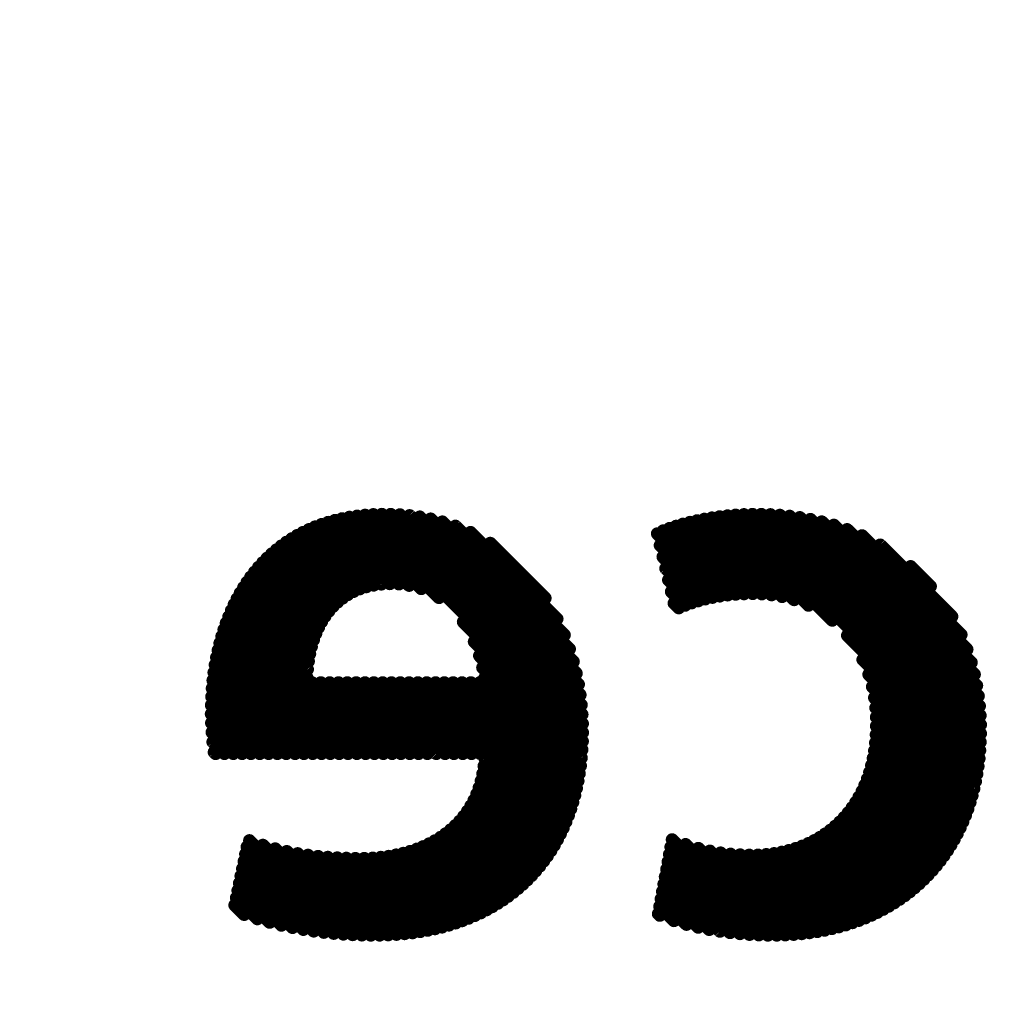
# Model space of a CAD drawing. Extents: x -13 to 79, y -40 to 78.
# Tile 37 of 96: x 33.95 to 35.92, y 12.46 to 14.43. Entities that reach past the tile are written whole.
import ezdxf

# ---------------------------------------------------------------- set-up
doc = ezdxf.new("R2010")
doc.units = 0
doc.layers.add('21', color=253, linetype='CONTINUOUS')
doc.layers.add('22', color=140, linetype='CONTINUOUS')

msp = doc.modelspace()

# ---------------------------------------------------------------- linework, layer by layer
at = {"layer": '21', "const_width": 3.048}
msp.add_lwpolyline([(32.385, 3.175, 0.4142), (61.595, 32.385)], format="xyb", dxfattribs=at)
at = {"layer": '22', "const_width": 0.0254}
for points in [[(34.6934, 13.2988), (34.5697, 13.4225)], [(34.7117, 13.2982), (34.5835, 13.4264)], [(34.7321, 13.2954), (34.5978, 13.4297)], [(34.7564, 13.2888), (34.6126, 13.4326)], [(34.792, 13.2709), (34.628, 13.4349)], [(35.0799, 13.0007), (34.6439, 13.4367)], [(35.0797, 13.0186), (34.6604, 13.4379)], [(35.0789, 13.0371), (34.6775, 13.4385)], [(35.0773, 13.0563), (34.6952, 13.4384)], [(35.075, 13.0763), (34.7137, 13.4376)], [(35.0717, 13.0973), (34.7331, 13.4359)], [(35.0673, 13.1194), (34.7535, 13.4332)], [(35.0614, 13.1429), (34.7752, 13.4291)], [(35.0537, 13.1683), (34.7987, 13.4233)], [(35.4387, 13.2783), (35.2946, 13.4224)], [(35.4582, 13.2765), (35.309, 13.4257)], [(35.4794, 13.2729), (35.3237, 13.4287)], [(35.5034, 13.2667), (35.3387, 13.4313)], [(35.5322, 13.2555), (35.3541, 13.4336)], [(35.5798, 13.2255), (35.3699, 13.4355)], [(35.8743, 12.9488), (35.3861, 13.4369)], [(35.8758, 12.965), (35.4028, 13.4379)], [(35.8768, 12.9816), (35.42, 13.4385)], [(35.8773, 12.9988), (35.4377, 13.4384)], [(35.8772, 13.0166), (35.4559, 13.4378)], [(35.8765, 13.0349), (35.4748, 13.4366)], [(35.8751, 13.054), (35.4944, 13.4348)], [(35.8728, 13.074), (35.5147, 13.432)], [(35.8695, 13.095), (35.5361, 13.4283)], [(35.8649, 13.1172), (35.5588, 13.4234)], [(34.6332, 13.2883), (34.5193, 13.4022)], [(34.6466, 13.2926), (34.5313, 13.4079)], [(34.661, 13.2959), (34.5436, 13.4132)], [(34.6766, 13.298), (34.5564, 13.4181)], [(35.0434, 13.1963), (34.8249, 13.4148)], [(35.0288, 13.2286), (34.8552, 13.4022)], [(35.3702, 13.2761), (35.241, 13.4053)], [(35.3864, 13.2776), (35.2538, 13.4102)], [(35.4031, 13.2785), (35.267, 13.4146)], [(35.4205, 13.2789), (35.2806, 13.4187)], [(35.8587, 13.1411), (35.5831, 13.4168)], [(35.8502, 13.1673), (35.6096, 13.4079)], [(34.5987, 13.2698), (34.4861, 13.3824)], [(34.6093, 13.2769), (34.4967, 13.3894)], [(34.6208, 13.283), (34.5078, 13.396)], [(35.3546, 13.2739), (35.2292, 13.3994)], [(35.8382, 13.197), (35.6395, 13.3957)], [(34.5799, 13.2532), (34.4659, 13.3672)], [(34.5889, 13.2619), (34.4758, 13.375)], [(35.0049, 13.2701), (34.8946, 13.3804)], [(35.3396, 13.2713), (35.2348, 13.3761)], [(35.8197, 13.2331), (35.6759, 13.377)], [(34.5572, 13.2229), (34.4386, 13.3415)], [(34.5641, 13.2337), (34.4473, 13.3504)], [(34.5716, 13.2438), (34.4564, 13.359)], [(35.3252, 13.268), (35.2403, 13.3529)], [(34.5456, 13.1991), (34.4221, 13.3226)], [(34.5511, 13.2113), (34.4302, 13.3322)], [(35.3113, 13.2643), (35.2459, 13.3296)], [(35.7768, 13.2938), (35.7367, 13.3338)], [(34.5367, 13.1727), (34.4071, 13.3022)], [(34.5408, 13.1862), (34.4145, 13.3126)], [(35.2978, 13.2601), (35.2515, 13.3064)], [(34.5333, 13.1584), (34.4002, 13.2915)], [(35.2848, 13.2554), (35.257, 13.2832)], [(34.5288, 13.1275), (34.3872, 13.2691)], [(34.5307, 13.1433), (34.3935, 13.2805)], [(34.6627, 12.9583), (34.3756, 13.2453)], [(34.528, 13.1107), (34.3812, 13.2574)], [(35.2722, 13.2503), (35.2626, 13.2599)], [(34.645, 12.9583), (34.3703, 13.233)], [(34.6097, 12.9583), (34.3608, 13.2071)], [(34.6273, 12.9583), (34.3654, 13.2202)], [(35.0796, 12.9833), (34.8404, 13.2225)], [(34.592, 12.9583), (34.3566, 13.1937)], [(35.8723, 12.933), (35.61, 13.1954)], [(34.5566, 12.9583), (34.3491, 13.1658)], [(34.5743, 12.9583), (34.3527, 13.1799)], [(35.0787, 12.9665), (34.8624, 13.1829)], [(34.5389, 12.9583), (34.346, 13.1513)], [(35.0774, 12.9501), (34.8728, 13.1547)], [(35.8699, 12.9177), (35.6408, 13.1469)], [(34.5213, 12.9583), (34.3432, 13.1364)], [(35.0757, 12.9342), (34.8791, 13.1308)], [(34.4859, 12.9583), (34.3388, 13.1054)], [(34.5036, 12.9583), (34.3408, 13.1211)], [(35.0735, 12.9187), (34.8828, 13.1094)], [(35.8671, 12.9029), (35.6528, 13.1172)], [(34.4682, 12.9583), (34.3373, 13.0892)], [(34.6804, 12.9583), (34.5376, 13.1011)], [(34.6981, 12.9583), (34.5553, 13.1011)], [(34.7157, 12.9583), (34.5729, 13.1011)], [(34.7334, 12.9583), (34.5906, 13.1011)], [(34.7511, 12.9583), (34.6083, 13.1011)], [(34.7688, 12.9583), (34.626, 13.1011)], [(34.7864, 12.9583), (34.6437, 13.1011)], [(34.8041, 12.9583), (34.6613, 13.1011)], [(34.8218, 12.9583), (34.679, 13.1011)], [(34.8395, 12.9583), (34.6967, 13.1011)], [(34.8572, 12.9583), (34.7144, 13.1011)], [(34.8748, 12.9583), (34.732, 13.1011)], [(35.0412, 12.8095), (34.7497, 13.1011)], [(35.0466, 12.8219), (34.7674, 13.1011)], [(35.0516, 12.8346), (34.7851, 13.1011)], [(35.0562, 12.8476), (34.8028, 13.1011)], [(35.0604, 12.8611), (34.8204, 13.1011)], [(35.0643, 12.8749), (34.8381, 13.1011)], [(35.0678, 12.8891), (34.8558, 13.1011)], [(35.0708, 12.9037), (34.8735, 13.1011)], [(35.8639, 12.8885), (35.6598, 13.0925)], [(34.4506, 12.9583), (34.3362, 13.0727)], [(35.8602, 12.8744), (35.6641, 13.0705)], [(34.4329, 12.9583), (34.3356, 13.0556)], [(35.8562, 12.8608), (35.6666, 13.0504)], [(34.4152, 12.9583), (34.3355, 13.038)], [(35.8518, 12.8475), (35.6678, 13.0315)], [(34.3975, 12.9583), (34.3359, 13.0199)], [(35.847, 12.8346), (35.6679, 13.0137)], [(34.3799, 12.9583), (34.3369, 13.0012)], [(35.8419, 12.822), (35.6674, 12.9966)], [(34.3622, 12.9583), (34.3386, 12.9818)], [(35.8364, 12.8099), (35.6661, 12.9802)], [(34.3445, 12.9583), (34.3413, 12.9614)], [(35.0355, 12.7976), (34.8834, 12.9497)], [(35.8244, 12.7865), (35.6615, 12.9494)], [(35.8306, 12.798), (35.6641, 12.9645)], [(35.0295, 12.7859), (34.8818, 12.9336)], [(35.8179, 12.7753), (35.6582, 12.935)], [(35.0231, 12.7747), (34.8794, 12.9184)], [(35.8039, 12.754), (35.6498, 12.9081)], [(35.8111, 12.7645), (35.6543, 12.9213)], [(35.0093, 12.7531), (34.872, 12.8903)], [(35.0164, 12.7637), (34.8761, 12.904)], [(35.7964, 12.7438), (35.6448, 12.8954)], [(35.0019, 12.7428), (34.8672, 12.8775)], [(35.7805, 12.7243), (35.633, 12.8718)], [(35.7886, 12.7339), (35.6392, 12.8834)], [(34.9861, 12.7233), (34.8555, 12.8539)], [(34.9941, 12.7329), (34.8617, 12.8654)], [(35.7633, 12.7062), (35.6192, 12.8503)], [(35.7721, 12.7151), (35.6264, 12.8608)], [(34.9689, 12.705), (34.8411, 12.8329)], [(34.9777, 12.714), (34.8486, 12.8431)], [(35.7449, 12.6893), (35.6033, 12.8308)], [(35.7542, 12.6976), (35.6115, 12.8403)], [(34.9505, 12.6881), (34.8243, 12.8144)], [(34.9599, 12.6964), (34.833, 12.8233)], [(35.7252, 12.6736), (35.5855, 12.8133)], [(35.7352, 12.6813), (35.5947, 12.8218)], [(34.9204, 12.6652), (34.7947, 12.7909)], [(34.9308, 12.6725), (34.8051, 12.7982)], [(34.9408, 12.6801), (34.815, 12.806)], [(35.6932, 12.6525), (35.5548, 12.791)], [(35.7042, 12.6592), (35.5655, 12.7979)], [(35.7148, 12.6663), (35.5757, 12.8054)], [(34.581, 12.598), (34.4072, 12.7718)], [(34.6002, 12.5965), (34.4122, 12.7845)], [(34.619, 12.5954), (34.4391, 12.7753)], [(34.8874, 12.6452), (34.76, 12.7725)], [(34.8987, 12.6515), (34.7721, 12.7781)], [(34.9098, 12.6582), (34.7837, 12.7843)], [(35.4327, 12.5949), (35.2561, 12.7715)], [(35.4508, 12.5944), (35.2589, 12.7864)], [(35.4685, 12.5944), (35.2861, 12.7768)], [(35.6583, 12.6344), (35.5193, 12.7734)], [(35.6703, 12.6401), (35.5317, 12.7787)], [(35.6819, 12.6462), (35.5435, 12.7846)], [(34.5613, 12.6), (34.4042, 12.7572)], [(34.6374, 12.5947), (34.4638, 12.7682)], [(34.6553, 12.5944), (34.487, 12.7628)], [(34.673, 12.5945), (34.5089, 12.7586)], [(34.6901, 12.595), (34.5297, 12.7554)], [(34.7068, 12.5959), (34.5498, 12.753)], [(34.7231, 12.5974), (34.5692, 12.7512)], [(34.7389, 12.5992), (34.5881, 12.75)], [(34.7981, 12.6107), (34.6592, 12.7497)], [(34.812, 12.6146), (34.6754, 12.7511)], [(34.8254, 12.6188), (34.691, 12.7531)], [(34.8385, 12.6234), (34.706, 12.7559)], [(34.8513, 12.6283), (34.7204, 12.7591)], [(34.8636, 12.6336), (34.7342, 12.763)], [(34.8757, 12.6392), (34.7474, 12.7675)], [(35.414, 12.5959), (35.2533, 12.7566)], [(35.4857, 12.5949), (35.3116, 12.769)], [(35.5023, 12.5959), (35.3347, 12.7636)], [(35.5186, 12.5974), (35.356, 12.7599)], [(35.5343, 12.5993), (35.3761, 12.7575)], [(35.5497, 12.6016), (35.3952, 12.7561)], [(35.5646, 12.6044), (35.4134, 12.7556)], [(35.5791, 12.6075), (35.431, 12.7557)], [(35.5932, 12.6111), (35.4476, 12.7567)], [(35.607, 12.615), (35.4634, 12.7586)], [(35.6203, 12.6193), (35.4784, 12.7613)], [(35.6334, 12.624), (35.4927, 12.7647)], [(35.646, 12.629), (35.5063, 12.7688)], [(34.5411, 12.6026), (34.4011, 12.7426)], [(34.7543, 12.6015), (34.6065, 12.7493)], [(34.7693, 12.6042), (34.6245, 12.7489)], [(34.7839, 12.6073), (34.6422, 12.749)], [(35.3948, 12.5974), (35.2505, 12.7417)], [(34.4986, 12.6097), (34.3949, 12.7134)], [(34.5202, 12.6058), (34.398, 12.728)], [(35.3546, 12.6022), (35.245, 12.7119)], [(35.3751, 12.5994), (35.2477, 12.7268)], [(34.4762, 12.6144), (34.3918, 12.6988)], [(35.3334, 12.6058), (35.2422, 12.697)], [(34.4528, 12.6202), (34.3888, 12.6842)], [(35.3112, 12.6103), (35.2394, 12.6821)], [(34.4017, 12.6359), (34.3826, 12.655)], [(34.4281, 12.6272), (34.3857, 12.6696)], [(35.2627, 12.6234), (35.2338, 12.6523)], [(35.2878, 12.616), (35.2366, 12.6672)], [(35.2343, 12.6342), (35.2311, 12.6374)]]:
    msp.add_lwpolyline(points, dxfattribs=at)
at = {"layer": '22', "const_width": 0.0127}
for points in [[(34.5742, 13.4269, 1), (34.5653, 13.418)], [(34.588, 13.4308, 1), (34.579, 13.4219)], [(34.6023, 13.4342, 1), (34.5933, 13.4253)], [(34.6171, 13.4371, 1), (34.6081, 13.4281)], [(34.6325, 13.4394, 1), (34.6235, 13.4305)], [(34.6484, 13.4412, 1), (34.6394, 13.4322)], [(34.6649, 13.4424, 1), (34.6559, 13.4334)], [(34.682, 13.4429, 1), (34.673, 13.434)], [(34.6997, 13.4429, 1), (34.6908, 13.4339)], [(34.7182, 13.4421, 1), (34.7092, 13.4331)], [(34.7375, 13.4404, 1), (34.7286, 13.4314)], [(34.7579, 13.4377, 1), (34.749, 13.4287)], [(34.7797, 13.4336, 1), (34.7707, 13.4246)], [(34.8032, 13.4277, 1), (34.7943, 13.4188)], [(35.2991, 13.4269, 1), (35.2901, 13.4179)], [(35.3134, 13.4302, 1), (35.3045, 13.4212)], [(35.3281, 13.4332, 1), (35.3192, 13.4242)], [(35.3432, 13.4358, 1), (35.3342, 13.4268)], [(35.3586, 13.4381, 1), (35.3496, 13.4291)], [(35.3744, 13.4399, 1), (35.3654, 13.431)], [(35.3906, 13.4414, 1), (35.3816, 13.4324)], [(35.4073, 13.4424, 1), (35.3983, 13.4335)], [(35.4244, 13.4429, 1), (35.4155, 13.434)], [(35.4422, 13.4429, 1), (35.4332, 13.4339)], [(35.4604, 13.4423, 1), (35.4514, 13.4333)], [(35.4793, 13.4411, 1), (35.4703, 13.4322)], [(35.4988, 13.4392, 1), (35.4899, 13.4303)], [(35.5192, 13.4365, 1), (35.5103, 13.4275)], [(35.5406, 13.4328, 1), (35.5317, 13.4238)], [(35.5633, 13.4278, 1), (35.5543, 13.4189)], [(34.5238, 13.4066, 1), (34.5148, 13.3977)], [(34.5357, 13.4124, 1), (34.5268, 13.4034)], [(34.5481, 13.4177, 1), (34.5391, 13.4087)], [(34.5609, 13.4226, 1), (34.552, 13.4136)], [(34.8293, 13.4193, 1), (34.8204, 13.4103)], [(34.8596, 13.4067, 1), (34.8507, 13.3977)], [(35.2455, 13.4098, 1), (35.2365, 13.4008)], [(35.2583, 13.4147, 1), (35.2493, 13.4057)], [(35.2715, 13.4191, 1), (35.2625, 13.4101)], [(35.2851, 13.4232, 1), (35.2761, 13.4142)], [(35.5875, 13.4213, 1), (35.5786, 13.4123)], [(35.614, 13.4124, 1), (35.6051, 13.4034)], [(34.4906, 13.3869, 1), (34.4816, 13.3779)], [(34.5012, 13.3939, 1), (34.4923, 13.3849)], [(34.5123, 13.4005, 1), (34.5033, 13.3915)], [(35.2337, 13.4039, 1), (35.2247, 13.3949)], [(35.644, 13.4001, 1), (35.635, 13.3912)], [(34.4704, 13.3716, 1), (34.4615, 13.3627)], [(34.4803, 13.3794, 1), (34.4713, 13.3705)], [(34.8991, 13.3849, 1), (34.8901, 13.3759)], [(35.2393, 13.3806, 1), (35.2303, 13.3716)], [(35.6803, 13.3815, 1), (35.6714, 13.3725)], [(34.4431, 13.346, 1), (34.4341, 13.337)], [(34.4518, 13.3549, 1), (34.4428, 13.3459)], [(34.4609, 13.3635, 1), (34.452, 13.3545)], [(35.2448, 13.3574, 1), (35.2359, 13.3484)], [(34.4266, 13.327, 1), (34.4177, 13.3181)], [(34.4347, 13.3367, 1), (34.4257, 13.3277)], [(35.2504, 13.3341, 1), (35.2414, 13.3252)], [(35.7412, 13.3383, 1), (35.7323, 13.3293)], [(34.4116, 13.3067, 1), (34.4026, 13.2977)], [(34.4189, 13.3171, 1), (34.41, 13.3081)], [(35.256, 13.3109, 1), (35.247, 13.3019)], [(34.4046, 13.296, 1), (34.3957, 13.287)], [(34.6287, 13.2838, 1), (34.6376, 13.2928)], [(34.6421, 13.2881, 1), (34.651, 13.2971)], [(34.6565, 13.2914, 1), (34.6655, 13.3003)], [(34.6721, 13.2935, 1), (34.6811, 13.3024)], [(34.6889, 13.2943, 1), (34.6979, 13.3033)], [(34.7072, 13.2937, 1), (34.7162, 13.3027)], [(34.7276, 13.2909, 1), (34.7366, 13.2999)], [(34.752, 13.2843, 1), (34.7609, 13.2933)], [(35.2615, 13.2876, 1), (35.2526, 13.2787)], [(35.7723, 13.2893, 1), (35.7813, 13.2982)], [(34.3917, 13.2736, 1), (34.3827, 13.2646)], [(34.398, 13.285, 1), (34.389, 13.276)], [(34.5942, 13.2653, 1), (34.6032, 13.2743)], [(34.6048, 13.2724, 1), (34.6138, 13.2813)], [(34.6163, 13.2786, 1), (34.6252, 13.2875)], [(34.7875, 13.2664, 1), (34.7965, 13.2754)], [(35.0004, 13.2656, 1), (35.0094, 13.2746)], [(35.3207, 13.2636, 1), (35.3297, 13.2725)], [(35.3352, 13.2668, 1), (35.3441, 13.2757)], [(35.3502, 13.2695, 1), (35.3591, 13.2784)], [(35.3657, 13.2716, 1), (35.3747, 13.2805)], [(35.3819, 13.2731, 1), (35.3908, 13.2821)], [(35.3986, 13.274, 1), (35.4076, 13.283)], [(35.416, 13.2744, 1), (35.4249, 13.2833)], [(35.4342, 13.2738, 1), (35.4432, 13.2828)], [(35.4537, 13.272, 1), (35.4627, 13.281)], [(35.4749, 13.2684, 1), (35.4839, 13.2774)], [(35.4989, 13.2622, 1), (35.5078, 13.2711)], [(34.3801, 13.2498, 1), (34.3711, 13.2409)], [(34.3857, 13.2619, 1), (34.3768, 13.2529)], [(34.5754, 13.2488, 1), (34.5843, 13.2577)], [(34.5844, 13.2574, 1), (34.5934, 13.2664)], [(35.2671, 13.2644, 1), (35.2581, 13.2554)], [(35.2678, 13.2458, 1), (35.2767, 13.2548)], [(35.2803, 13.2509, 1), (35.2893, 13.2599)], [(35.2933, 13.2556, 1), (35.3023, 13.2646)], [(35.3068, 13.2598, 1), (35.3157, 13.2688)], [(35.5277, 13.251, 1), (35.5367, 13.26)], [(34.3748, 13.2374, 1), (34.3659, 13.2285)], [(34.5596, 13.2292, 1), (34.5685, 13.2382)], [(34.5671, 13.2393, 1), (34.5761, 13.2483)], [(35.0243, 13.2241, 1), (35.0332, 13.2331)], [(35.5754, 13.221, 1), (35.5843, 13.23)], [(35.8153, 13.2286, 1), (35.8242, 13.2376)], [(34.3653, 13.2116, 1), (34.3563, 13.2026)], [(34.3699, 13.2247, 1), (34.3609, 13.2157)], [(34.5466, 13.2068, 1), (34.5555, 13.2158)], [(34.5527, 13.2184, 1), (34.5617, 13.2273)], [(34.8449, 13.227, 1), (34.8359, 13.218)], [(34.361, 13.1982, 1), (34.3521, 13.1892)], [(34.5363, 13.1817, 1), (34.5453, 13.1907)], [(34.5411, 13.1946, 1), (34.5501, 13.2036)], [(35.0389, 13.1918, 1), (35.0479, 13.2008)], [(35.6145, 13.1999, 1), (35.6055, 13.1909)], [(35.8337, 13.1925, 1), (35.8427, 13.2015)], [(34.3536, 13.1702, 1), (34.3446, 13.1613)], [(34.3572, 13.1844, 1), (34.3482, 13.1754)], [(34.5322, 13.1682, 1), (34.5412, 13.1771)], [(34.8668, 13.1874, 1), (34.8579, 13.1784)], [(35.0492, 13.1638, 1), (35.0582, 13.1728)], [(35.8457, 13.1629, 1), (35.8546, 13.1718)], [(34.3505, 13.1557, 1), (34.3415, 13.1468)], [(34.5288, 13.1539, 1), (34.5378, 13.1628)], [(34.8773, 13.1592, 1), (34.8683, 13.1503)], [(35.6453, 13.1514, 1), (35.6363, 13.1424)], [(34.3477, 13.1408, 1), (34.3387, 13.1319)], [(34.5244, 13.123, 1), (34.5333, 13.1319)], [(34.5262, 13.1388, 1), (34.5352, 13.1478)], [(34.8836, 13.1353, 1), (34.8746, 13.1263)], [(35.057, 13.1384, 1), (35.0659, 13.1474)], [(35.8542, 13.1367, 1), (35.8632, 13.1456)], [(34.3433, 13.1099, 1), (34.3343, 13.1009)], [(34.3453, 13.1256, 1), (34.3363, 13.1166)], [(34.5235, 13.1062, 1), (34.5325, 13.1151)], [(34.8873, 13.1139, 1), (34.8783, 13.1049)], [(35.0628, 13.1149, 1), (35.0718, 13.1239)], [(35.6573, 13.1217, 1), (35.6483, 13.1127)], [(35.8604, 13.1127, 1), (35.8694, 13.1217)], [(34.3418, 13.0937, 1), (34.3328, 13.0848)], [(34.5421, 13.1055, 1), (34.5331, 13.0966)], [(34.5598, 13.1055, 1), (34.5508, 13.0966)], [(34.5774, 13.1055, 1), (34.5685, 13.0966)], [(34.5951, 13.1055, 1), (34.5861, 13.0966)], [(34.6128, 13.1055, 1), (34.6038, 13.0966)], [(34.6305, 13.1055, 1), (34.6215, 13.0966)], [(34.6481, 13.1055, 1), (34.6392, 13.0966)], [(34.6658, 13.1055, 1), (34.6568, 13.0966)], [(34.6835, 13.1055, 1), (34.6745, 13.0966)], [(34.7012, 13.1055, 1), (34.6922, 13.0966)], [(34.7189, 13.1055, 1), (34.7099, 13.0966)], [(34.7365, 13.1055, 1), (34.7276, 13.0966)], [(34.7542, 13.1055, 1), (34.7452, 13.0966)], [(34.7719, 13.1055, 1), (34.7629, 13.0966)], [(34.7896, 13.1055, 1), (34.7806, 13.0966)], [(34.8072, 13.1055, 1), (34.7983, 13.0966)], [(34.8249, 13.1055, 1), (34.8159, 13.0966)], [(34.8426, 13.1055, 1), (34.8336, 13.0966)], [(34.8603, 13.1055, 1), (34.8513, 13.0966)], [(34.878, 13.1055, 1), (34.869, 13.0966)], [(35.0672, 13.0928, 1), (35.0762, 13.1018)], [(35.6643, 13.097, 1), (35.6554, 13.088)], [(35.865, 13.0905, 1), (35.874, 13.0994)], [(34.3407, 13.0771, 1), (34.3317, 13.0682)], [(35.0705, 13.0718, 1), (35.0795, 13.0808)], [(35.6686, 13.075, 1), (35.6597, 13.066)], [(35.8683, 13.0695, 1), (35.8773, 13.0785)], [(34.3401, 13.0601, 1), (34.3311, 13.0511)], [(35.0728, 13.0518, 1), (35.0818, 13.0608)], [(35.6711, 13.0548, 1), (35.6621, 13.0459)], [(35.8706, 13.0495, 1), (35.8796, 13.0585)], [(34.34, 13.0425, 1), (34.331, 13.0335)], [(35.0744, 13.0326, 1), (35.0833, 13.0416)], [(35.6723, 13.036, 1), (35.6633, 13.027)], [(35.872, 13.0304, 1), (35.881, 13.0394)], [(34.3404, 13.0244, 1), (34.3314, 13.0154)], [(35.0752, 13.0141, 1), (35.0842, 13.0231)], [(35.6724, 13.0182, 1), (35.6634, 13.0092)], [(35.8727, 13.0121, 1), (35.8817, 13.021)], [(34.3414, 13.0057, 1), (34.3324, 12.9967)], [(35.0754, 12.9962, 1), (35.0844, 13.0052)], [(35.6719, 13.001, 1), (35.6629, 12.9921)], [(35.8728, 12.9943, 1), (35.8817, 13.0033)], [(34.3431, 12.9863, 1), (34.3341, 12.9774)], [(35.0751, 12.9788, 1), (35.0841, 12.9878)], [(35.6706, 12.9846, 1), (35.6616, 12.9757)], [(35.8723, 12.9772, 1), (35.8812, 12.9861)], [(34.3458, 12.9659, 1), (34.3368, 12.9569)], [(34.34, 12.9538, 1), (34.349, 12.9628)], [(34.3577, 12.9538, 1), (34.3667, 12.9628)], [(34.3754, 12.9538, 1), (34.3843, 12.9628)], [(34.393, 12.9538, 1), (34.402, 12.9628)], [(34.4107, 12.9538, 1), (34.4197, 12.9628)], [(34.4284, 12.9538, 1), (34.4374, 12.9628)], [(34.4461, 12.9538, 1), (34.455, 12.9628)], [(34.4638, 12.9538, 1), (34.4727, 12.9628)], [(34.4814, 12.9538, 1), (34.4904, 12.9628)], [(34.4991, 12.9538, 1), (34.5081, 12.9628)], [(34.5168, 12.9538, 1), (34.5258, 12.9628)], [(34.5345, 12.9538, 1), (34.5434, 12.9628)], [(34.5521, 12.9538, 1), (34.5611, 12.9628)], [(34.5698, 12.9538, 1), (34.5788, 12.9628)], [(34.5875, 12.9538, 1), (34.5965, 12.9628)], [(34.6052, 12.9538, 1), (34.6141, 12.9628)], [(34.6229, 12.9538, 1), (34.6318, 12.9628)], [(34.6405, 12.9538, 1), (34.6495, 12.9628)], [(34.6582, 12.9538, 1), (34.6672, 12.9628)], [(34.6759, 12.9538, 1), (34.6849, 12.9628)], [(34.6936, 12.9538, 1), (34.7025, 12.9628)], [(34.7112, 12.9538, 1), (34.7202, 12.9628)], [(34.7289, 12.9538, 1), (34.7379, 12.9628)], [(34.7466, 12.9538, 1), (34.7556, 12.9628)], [(34.7643, 12.9538, 1), (34.7732, 12.9628)], [(34.782, 12.9538, 1), (34.7909, 12.9628)], [(34.7996, 12.9538, 1), (34.8086, 12.9628)], [(34.8173, 12.9538, 1), (34.8263, 12.9628)], [(34.835, 12.9538, 1), (34.844, 12.9628)], [(34.8527, 12.9538, 1), (34.8616, 12.9628)], [(34.8703, 12.9538, 1), (34.8793, 12.9628)], [(34.8878, 12.9542, 1), (34.8789, 12.9453)], [(35.073, 12.9456, 1), (35.0819, 12.9546)], [(35.0743, 12.962, 1), (35.0832, 12.971)], [(35.666, 12.9539, 1), (35.657, 12.9449)], [(35.6686, 12.9689, 1), (35.6597, 12.96)], [(35.8698, 12.9443, 1), (35.8788, 12.9533)], [(35.8713, 12.9605, 1), (35.8802, 12.9694)], [(34.8863, 12.9381, 1), (34.8773, 12.9291)], [(35.0712, 12.9297, 1), (35.0802, 12.9387)], [(35.6627, 12.9395, 1), (35.6537, 12.9306)], [(35.8678, 12.9286, 1), (35.8768, 12.9375)], [(34.8839, 12.9229, 1), (34.8749, 12.9139)], [(35.069, 12.9142, 1), (35.0779, 12.9232)], [(35.6543, 12.9125, 1), (35.6453, 12.9036)], [(35.6588, 12.9257, 1), (35.6498, 12.9168)], [(35.8655, 12.9133, 1), (35.8744, 12.9222)], [(34.8765, 12.8948, 1), (34.8675, 12.8859)], [(34.8806, 12.9085, 1), (34.8716, 12.8995)], [(35.0663, 12.8992, 1), (35.0753, 12.9082)], [(35.6493, 12.8999, 1), (35.6403, 12.8909)], [(35.8626, 12.8984, 1), (35.8716, 12.9074)], [(34.8717, 12.882, 1), (34.8627, 12.873)], [(35.0598, 12.8704, 1), (35.0688, 12.8794)], [(35.0633, 12.8846, 1), (35.0722, 12.8936)], [(35.6375, 12.8763, 1), (35.6285, 12.8673)], [(35.6437, 12.8878, 1), (35.6347, 12.8789)], [(35.8558, 12.8699, 1), (35.8647, 12.8789)], [(35.8594, 12.884, 1), (35.8684, 12.8929)], [(34.86, 12.8584, 1), (34.851, 12.8494)], [(34.8662, 12.8698, 1), (34.8572, 12.8609)], [(35.056, 12.8566, 1), (35.0649, 12.8655)], [(35.6237, 12.8548, 1), (35.6147, 12.8458)], [(35.6309, 12.8653, 1), (35.6219, 12.8563)], [(35.8517, 12.8563, 1), (35.8607, 12.8652)], [(34.8456, 12.8374, 1), (34.8366, 12.8284)], [(34.8531, 12.8476, 1), (34.8441, 12.8386)], [(35.0471, 12.8301, 1), (35.0561, 12.839)], [(35.0517, 12.8431, 1), (35.0607, 12.8521)], [(35.6078, 12.8353, 1), (35.5989, 12.8263)], [(35.616, 12.8448, 1), (35.607, 12.8358)], [(35.8426, 12.8301, 1), (35.8515, 12.8391)], [(35.8473, 12.843, 1), (35.8563, 12.852)], [(34.8287, 12.8189, 1), (34.8198, 12.8099)], [(34.8375, 12.8278, 1), (34.8285, 12.8189)], [(35.0421, 12.8174, 1), (35.0511, 12.8263)], [(35.5899, 12.8178, 1), (35.581, 12.8088)], [(35.5991, 12.8263, 1), (35.5902, 12.8173)], [(35.8374, 12.8176, 1), (35.8464, 12.8265)], [(34.7992, 12.7954, 1), (34.7902, 12.7865)], [(34.8096, 12.8027, 1), (34.8006, 12.7937)], [(34.8195, 12.8105, 1), (34.8105, 12.8015)], [(35.0311, 12.7931, 1), (35.04, 12.802)], [(35.0368, 12.805, 1), (35.0457, 12.814)], [(35.5593, 12.7954, 1), (35.5503, 12.7865)], [(35.57, 12.8024, 1), (35.561, 12.7934)], [(35.5802, 12.8098, 1), (35.5713, 12.8009)], [(35.8261, 12.7935, 1), (35.8351, 12.8025)], [(35.8319, 12.8054, 1), (35.8409, 12.8143)], [(34.4117, 12.7763, 1), (34.4027, 12.7673)], [(34.4167, 12.789, 1), (34.4077, 12.78)], [(34.4436, 12.7798, 1), (34.4346, 12.7708)], [(34.7645, 12.777, 1), (34.7556, 12.768)], [(34.7766, 12.7826, 1), (34.7677, 12.7736)], [(34.7882, 12.7887, 1), (34.7792, 12.7798)], [(35.0186, 12.7702, 1), (35.0276, 12.7791)], [(35.025, 12.7814, 1), (35.034, 12.7904)], [(35.2606, 12.7759, 1), (35.2516, 12.767)], [(35.2634, 12.7908, 1), (35.2544, 12.7819)], [(35.2906, 12.7813, 1), (35.2816, 12.7723)], [(35.5238, 12.7779, 1), (35.5148, 12.7689)], [(35.5362, 12.7832, 1), (35.5272, 12.7742)], [(35.548, 12.789, 1), (35.539, 12.7801)], [(35.8134, 12.7708, 1), (35.8224, 12.7798)], [(35.8199, 12.782, 1), (35.8289, 12.791)], [(34.4086, 12.7617, 1), (34.3997, 12.7527)], [(34.4683, 12.7727, 1), (34.4594, 12.7637)], [(34.4915, 12.7672, 1), (34.4825, 12.7583)], [(34.5133, 12.763, 1), (34.5044, 12.7541)], [(34.5342, 12.7598, 1), (34.5252, 12.7509)], [(34.5543, 12.7574, 1), (34.5453, 12.7485)], [(34.5737, 12.7557, 1), (34.5647, 12.7467)], [(34.5926, 12.7545, 1), (34.5836, 12.7455)], [(34.6637, 12.7541, 1), (34.6547, 12.7452)], [(34.6799, 12.7556, 1), (34.6709, 12.7466)], [(34.6955, 12.7576, 1), (34.6866, 12.7487)], [(34.7105, 12.7603, 1), (34.7015, 12.7514)], [(34.7249, 12.7636, 1), (34.7159, 12.7547)], [(34.7387, 12.7675, 1), (34.7297, 12.7586)], [(34.7519, 12.772, 1), (34.7429, 12.763)], [(35.0048, 12.7486, 1), (35.0138, 12.7576)], [(35.0119, 12.7592, 1), (35.0208, 12.7682)], [(35.2578, 12.7611, 1), (35.2488, 12.7521)], [(35.3161, 12.7735, 1), (35.3071, 12.7645)], [(35.3392, 12.7681, 1), (35.3302, 12.7591)], [(35.3605, 12.7644, 1), (35.3515, 12.7554)], [(35.3806, 12.762, 1), (35.3716, 12.753)], [(35.3996, 12.7606, 1), (35.3907, 12.7517)], [(35.4179, 12.76, 1), (35.4089, 12.7511)], [(35.4354, 12.7602, 1), (35.4265, 12.7512)], [(35.4521, 12.7612, 1), (35.4431, 12.7523)], [(35.4679, 12.7631, 1), (35.4589, 12.7542)], [(35.4829, 12.7658, 1), (35.4739, 12.7568)], [(35.4971, 12.7692, 1), (35.4882, 12.7602)], [(35.5108, 12.7732, 1), (35.5018, 12.7643)], [(35.7994, 12.7495, 1), (35.8084, 12.7584)], [(35.8066, 12.76, 1), (35.8156, 12.769)], [(34.4056, 12.7471, 1), (34.3966, 12.7381)], [(34.611, 12.7538, 1), (34.602, 12.7448)], [(34.629, 12.7534, 1), (34.6201, 12.7444)], [(34.6467, 12.7534, 1), (34.6377, 12.7445)], [(34.9896, 12.7284, 1), (34.9986, 12.7374)], [(34.9974, 12.7384, 1), (35.0064, 12.7473)], [(35.255, 12.7462, 1), (35.246, 12.7372)], [(35.7841, 12.7294, 1), (35.7931, 12.7384)], [(35.7919, 12.7393, 1), (35.8009, 12.7483)], [(34.3994, 12.7179, 1), (34.3904, 12.7089)], [(34.4025, 12.7325, 1), (34.3935, 12.7235)], [(34.9732, 12.7095, 1), (34.9822, 12.7185)], [(34.9816, 12.7188, 1), (34.9905, 12.7278)], [(35.2494, 12.7164, 1), (35.2405, 12.7074)], [(35.2522, 12.7313, 1), (35.2433, 12.7223)], [(35.7676, 12.7106, 1), (35.7766, 12.7196)], [(35.776, 12.7199, 1), (35.785, 12.7288)], [(34.3963, 12.7033, 1), (34.3873, 12.6943)], [(34.9554, 12.6919, 1), (34.9644, 12.7009)], [(34.9645, 12.7006, 1), (34.9734, 12.7095)], [(35.2467, 12.7015, 1), (35.2377, 12.6925)], [(35.7498, 12.6931, 1), (35.7587, 12.702)], [(35.7588, 12.7017, 1), (35.7678, 12.7107)], [(34.3932, 12.6887, 1), (34.3843, 12.6797)], [(34.9363, 12.6757, 1), (34.9453, 12.6846)], [(34.946, 12.6836, 1), (34.955, 12.6926)], [(35.2439, 12.6866, 1), (35.2349, 12.6776)], [(35.7207, 12.6691, 1), (35.7296, 12.6781)], [(35.7307, 12.6768, 1), (35.7397, 12.6858)], [(35.7404, 12.6848, 1), (35.7494, 12.6937)], [(34.3871, 12.6595, 1), (34.3781, 12.6505)], [(34.3902, 12.6741, 1), (34.3812, 12.6651)], [(34.9053, 12.6537, 1), (34.9142, 12.6627)], [(34.9159, 12.6607, 1), (34.9249, 12.6697)], [(34.9263, 12.668, 1), (34.9353, 12.677)], [(35.2383, 12.6568, 1), (35.2293, 12.6478)], [(35.2411, 12.6717, 1), (35.2321, 12.6627)], [(35.6997, 12.6548, 1), (35.7087, 12.6637)], [(35.7103, 12.6618, 1), (35.7193, 12.6708)], [(34.3972, 12.6314, 1), (34.4062, 12.6404)], [(34.8591, 12.6291, 1), (34.8681, 12.6381)], [(34.8712, 12.6347, 1), (34.8802, 12.6437)], [(34.8829, 12.6407, 1), (34.8919, 12.6497)], [(34.8942, 12.647, 1), (34.9032, 12.656)], [(35.2355, 12.6419, 1), (35.2266, 12.6329)], [(35.2298, 12.6297, 1), (35.2388, 12.6387)], [(35.6538, 12.6299, 1), (35.6628, 12.6389)], [(35.6658, 12.6356, 1), (35.6748, 12.6446)], [(35.6774, 12.6417, 1), (35.6864, 12.6506)], [(35.6887, 12.6481, 1), (35.6977, 12.657)], [(34.4236, 12.6227, 1), (34.4326, 12.6317)], [(34.4483, 12.6157, 1), (34.4573, 12.6247)], [(34.4717, 12.6099, 1), (34.4807, 12.6189)], [(34.8075, 12.6101, 1), (34.8164, 12.619)], [(34.8209, 12.6143, 1), (34.8299, 12.6233)], [(34.834, 12.6189, 1), (34.843, 12.6278)], [(34.8468, 12.6238, 1), (34.8557, 12.6328)], [(35.2582, 12.619, 1), (35.2672, 12.6279)], [(35.2834, 12.6115, 1), (35.2923, 12.6205)], [(35.6025, 12.6105, 1), (35.6115, 12.6195)], [(35.6159, 12.6149, 1), (35.6248, 12.6238)], [(35.6289, 12.6195, 1), (35.6378, 12.6285)], [(35.6415, 12.6245, 1), (35.6505, 12.6335)], [(34.4941, 12.6052, 1), (34.5031, 12.6142)], [(34.5157, 12.6013, 1), (34.5247, 12.6103)], [(34.5366, 12.5981, 1), (34.5455, 12.6071)], [(34.5568, 12.5956, 1), (34.5658, 12.6045)], [(34.5765, 12.5935, 1), (34.5855, 12.6025)], [(34.5957, 12.592, 1), (34.6047, 12.601)], [(34.6145, 12.5909, 1), (34.6235, 12.5999)], [(34.6329, 12.5902, 1), (34.6418, 12.5992)], [(34.6509, 12.5899, 1), (34.6598, 12.5989)], [(34.6685, 12.59, 1), (34.6774, 12.5989)], [(34.6856, 12.5905, 1), (34.6946, 12.5995)], [(34.7023, 12.5915, 1), (34.7113, 12.6004)], [(34.7186, 12.5929, 1), (34.7276, 12.6019)], [(34.7344, 12.5947, 1), (34.7434, 12.6037)], [(34.7498, 12.597, 1), (34.7588, 12.606)], [(34.7648, 12.5997, 1), (34.7738, 12.6087)], [(34.7794, 12.6028, 1), (34.7884, 12.6117)], [(34.7936, 12.6062, 1), (34.8026, 12.6152)], [(35.3067, 12.6058, 1), (35.3157, 12.6147)], [(35.3289, 12.6013, 1), (35.3379, 12.6102)], [(35.3502, 12.5977, 1), (35.3591, 12.6067)], [(35.3706, 12.595, 1), (35.3796, 12.6039)], [(35.3904, 12.5929, 1), (35.3993, 12.6018)], [(35.4095, 12.5914, 1), (35.4185, 12.6003)], [(35.4282, 12.5904, 1), (35.4371, 12.5994)], [(35.4463, 12.5899, 1), (35.4553, 12.5989)], [(35.464, 12.5899, 1), (35.473, 12.5989)], [(35.4812, 12.5904, 1), (35.4901, 12.5994)], [(35.4979, 12.5914, 1), (35.5068, 12.6004)], [(35.5141, 12.5929, 1), (35.5231, 12.6018)], [(35.5299, 12.5948, 1), (35.5388, 12.6038)], [(35.5452, 12.5971, 1), (35.5542, 12.6061)], [(35.5601, 12.5999, 1), (35.5691, 12.6089)], [(35.5746, 12.6031, 1), (35.5836, 12.612)], [(35.5887, 12.6066, 1), (35.5977, 12.6156)]]:
    msp.add_lwpolyline(points, format="xyb", dxfattribs=at)

doc.saveas('drawing.dxf')
